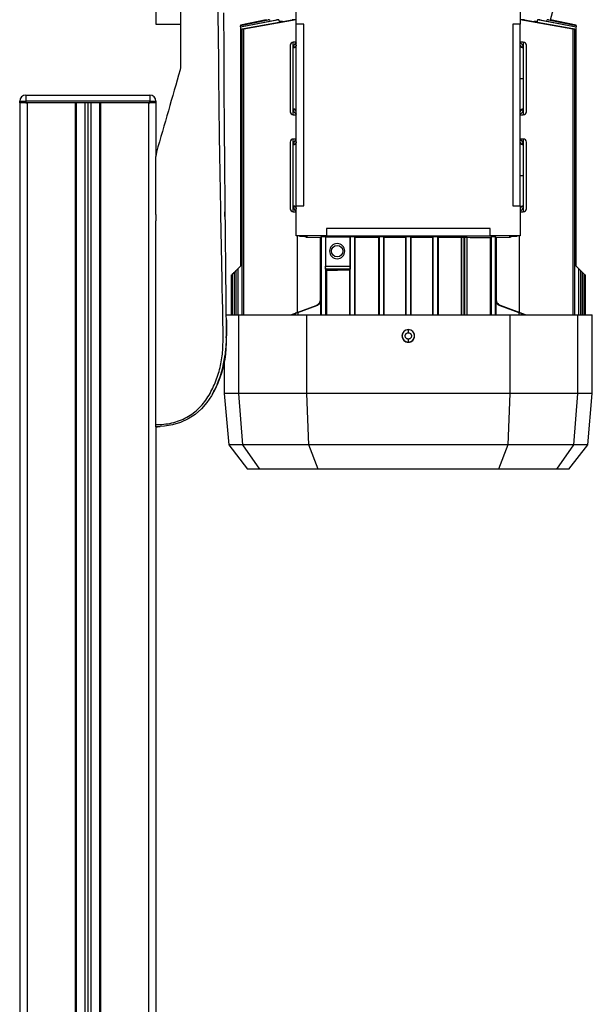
# Model space of a CAD drawing. Header units: millimetres. Extents: x 0 to 420, y 0 to 297.
# Tile 110 of 112: x 325.06 to 329.99, y 217 to 225.47. Entities that reach past the tile are written whole.
import ezdxf

# ---------------------------------------------------------------- set-up
doc = ezdxf.new("R2010")
doc.units = ezdxf.units.MM

msp = doc.modelspace()

# ---------------------------------------------------------------- linework, layer by layer
at = {"color": 7, "linetype": 'Continuous', "lineweight": 25}
for p, q in [((326.22954, 226.08349), (326.22954, 225.43235)), ((327.43807, 225.43235), (327.43807, 225.6928)), ((329.36546, 225.6928), (329.36546, 225.43235)), ((329.62468, 225.46946), (329.68452, 225.6928)), ((327.17885, 225.46946), (326.95621, 225.42214)), ((327.28891, 225.46946), (326.95622, 225.40425)), ((326.95622, 225.40675), (327.26748, 225.46946)), ((327.20593, 225.46946), (326.95622, 225.41754)), ((326.95622, 225.41884), (327.19664, 225.46946)), ((327.17908, 225.46946), (326.95622, 225.42211)), ((326.9857, 225.39235), (327.40285, 225.46946)), ((327.43807, 225.4686), (326.9857, 225.38879)), ((327.18002, 225.46596), (327.17908, 225.46946)), ((327.20593, 225.46946), (327.19664, 225.46946)), ((327.20593, 225.46946), (327.20917, 225.45772)), ((327.28891, 225.46946), (327.26748, 225.46946)), ((327.29331, 225.45465), (327.28891, 225.46946)), ((327.43807, 225.46946), (327.40285, 225.46946)), ((329.40068, 225.46946), (329.36546, 225.46946)), ((329.81782, 225.38879), (329.36546, 225.4686)), ((329.40068, 225.46946), (329.81782, 225.39235)), ((329.51461, 225.46946), (329.51021, 225.45465)), ((329.53604, 225.46946), (329.51461, 225.46946)), ((329.84731, 225.40425), (329.51461, 225.46946)), ((329.53604, 225.46946), (329.84731, 225.40675)), ((329.59436, 225.45772), (329.59759, 225.46946)), ((329.60688, 225.46946), (329.59759, 225.46946)), ((329.84731, 225.41754), (329.59759, 225.46946)), ((329.60688, 225.46946), (329.84731, 225.41884)), ((329.62445, 225.46946), (329.62351, 225.46596)), ((329.62445, 225.46946), (329.62468, 225.46946)), ((329.84731, 225.42211), (329.62445, 225.46946)), ((329.84731, 225.42214), (329.62468, 225.46946)), ((326.22954, 225.43235), (326.44033, 225.43235)), ((326.95622, 225.42211), (326.95622, 225.41884)), ((326.95622, 225.41884), (326.95622, 225.41754)), ((326.95622, 225.40675), (326.95622, 225.41754)), ((326.95622, 225.40675), (326.95622, 225.40425)), ((326.95622, 225.40425), (326.95622, 223.34868)), ((326.96783, 225.38725), (326.96783, 222.93194)), ((326.9857, 222.93194), (326.9857, 225.38879)), ((327.32016, 225.45465), (327.29331, 225.45465)), ((327.29331, 225.44921), (327.29331, 225.45465)), ((327.50318, 225.43235), (327.43807, 225.43235)), ((327.43807, 223.86959), (327.43807, 225.43235)), ((327.50318, 223.86959), (327.50318, 225.43235)), ((329.36546, 225.43235), (329.30034, 225.43235)), ((329.30034, 225.43235), (329.30034, 223.86959)), ((329.36546, 223.86959), (329.36546, 225.43235)), ((329.51021, 225.45465), (329.48403, 225.45465)), ((329.51021, 225.45465), (329.51021, 225.44921)), ((329.81782, 225.38879), (329.81782, 222.93194)), ((329.8357, 222.93194), (329.8357, 225.38725)), ((329.84731, 225.42211), (329.84731, 225.42214)), ((329.84731, 225.41884), (329.84731, 225.42211)), ((329.84731, 225.41754), (329.84731, 225.41884)), ((329.84731, 225.41754), (329.84731, 225.40675)), ((329.84731, 225.40425), (329.84731, 225.40675)), ((329.84731, 223.34868), (329.84731, 225.40425)), ((327.43807, 225.27607), (327.41202, 225.27607)), ((327.41202, 225.22779), (327.41202, 225.27607)), ((327.41202, 225.22779), (327.4121, 225.23037)), ((329.3915, 225.27607), (329.36546, 225.27607)), ((329.39143, 225.23037), (329.3915, 225.22779)), ((329.3915, 225.27607), (329.3915, 225.22779)), ((329.3915, 225.22779), (329.3915, 224.96352)), ((326.44033, 225.05848), (326.4373, 225.03694)), ((329.36546, 224.96352), (329.3915, 224.96352)), ((329.3915, 224.96352), (329.3915, 224.69954)), ((325.10934, 224.82027), (325.10934, 224.76818)), ((325.10934, 224.82027), (326.17722, 224.82027)), ((326.17722, 224.82027), (326.17722, 224.76818)), ((325.05725, 224.76818), (325.10934, 224.76818)), ((325.05725, 224.75515), (325.05725, 224.76818)), ((325.10934, 224.75515), (325.05725, 224.75515)), ((325.05747, 224.75515), (325.05747, 207.69512)), ((325.10934, 224.76818), (325.10934, 224.75515)), ((326.17722, 224.76818), (325.10934, 224.76818)), ((326.17722, 224.75515), (325.10934, 224.75515)), ((325.10934, 224.75515), (325.12259, 224.75515)), ((325.12259, 224.75515), (325.12259, 206.52305)), ((325.53542, 224.75515), (325.53542, 206.52305)), ((325.54193, 224.75515), (325.54193, 206.52305)), ((325.61746, 224.75515), (325.61746, 206.52305)), ((325.64351, 224.75515), (325.64351, 206.52305)), ((325.66955, 224.75515), (325.66955, 206.52305)), ((325.74508, 224.75515), (325.74508, 206.52305)), ((325.7516, 224.75515), (325.7516, 206.52305)), ((326.16442, 224.75515), (326.16442, 206.52305)), ((326.16442, 224.75515), (326.17722, 224.75515)), ((326.17722, 224.75515), (326.17722, 224.76818)), ((326.17722, 224.76818), (326.22931, 224.76818)), ((326.22931, 224.75515), (326.17722, 224.75515)), ((326.22931, 224.76818), (326.22931, 224.75515)), ((326.22931, 224.75515), (326.22954, 224.75515)), ((326.22954, 224.75515), (326.22954, 224.29863)), ((327.41212, 224.69667), (327.41202, 224.69954)), ((327.41202, 224.65097), (327.41202, 224.69954)), ((329.3915, 224.69954), (329.39141, 224.69667)), ((329.3915, 224.69954), (329.3915, 224.65097)), ((327.41202, 224.65097), (327.43807, 224.65097)), ((329.36546, 224.65097), (329.3915, 224.65097)), ((327.43807, 224.4426), (327.41202, 224.4426)), ((327.41202, 224.39435), (327.41202, 224.4426)), ((329.3915, 224.4426), (329.36546, 224.4426)), ((329.3915, 224.4426), (329.3915, 224.39435)), ((327.41202, 224.39435), (327.4121, 224.39691)), ((327.41202, 223.86558), (327.41202, 224.39435)), ((329.39143, 224.39691), (329.3915, 224.39435)), ((329.3915, 224.39435), (329.3915, 224.13005)), ((326.23458, 224.32997), (326.22954, 224.29407)), ((329.36546, 224.13005), (329.3915, 224.13005)), ((329.3915, 224.13005), (329.3915, 223.86558)), ((327.41209, 223.8632), (327.41202, 223.86558)), ((327.41202, 223.8175), (327.41202, 223.86558)), ((327.43807, 223.60914), (327.43807, 223.86959)), ((327.43807, 223.86959), (327.50318, 223.86959)), ((329.30034, 223.86959), (329.36546, 223.86959)), ((329.36546, 223.86959), (329.36546, 223.60914)), ((329.3915, 223.86558), (329.39144, 223.8632)), ((329.3915, 223.86558), (329.3915, 223.8175)), ((326.22954, 223.79513), (326.22954, 223.73896)), ((326.22954, 223.79513), (326.22954, 223.73896)), ((326.82392, 223.77717), (326.82346, 223.8175)), ((327.41202, 223.8175), (327.43807, 223.8175)), ((329.36546, 223.8175), (329.3915, 223.8175)), ((327.69852, 223.60914), (327.43807, 223.60914)), ((327.44811, 222.95235), (327.44811, 223.60914)), ((327.46411, 223.60722), (327.45448, 223.60914)), ((327.46411, 223.60914), (327.46411, 223.60722)), ((327.46411, 223.60722), (327.52225, 223.60546)), ((327.52844, 223.59904), (327.64334, 223.59557)), ((327.52923, 223.60501), (327.52923, 223.59904)), ((327.52923, 223.59904), (327.64337, 223.59559)), ((327.64256, 223.59559), (327.64256, 223.05958)), ((327.64337, 223.59559), (327.65165, 223.60294)), ((327.65165, 223.60294), (327.65165, 222.93194)), ((327.68771, 223.603), (327.90075, 223.603)), ((327.68771, 223.603), (327.68771, 223.34823)), ((327.69852, 223.67425), (327.69852, 223.60914)), ((329.105, 223.67425), (327.69852, 223.67425)), ((327.69852, 223.60914), (329.105, 223.60914)), ((327.90169, 223.60383), (327.90075, 223.603)), ((327.90075, 223.603), (327.90075, 223.34823)), ((327.90169, 222.93194), (327.90169, 223.60383)), ((327.94476, 223.59795), (327.93814, 223.60383)), ((327.93814, 223.60383), (327.93814, 222.93194)), ((327.94476, 222.93194), (327.94476, 223.59795)), ((328.14573, 223.59902), (328.15173, 223.60435)), ((328.14573, 223.59902), (328.14573, 222.93194)), ((328.15173, 223.60435), (328.15173, 222.93194)), ((328.19399, 223.59919), (328.18818, 223.60435)), ((328.18818, 223.60435), (328.18818, 222.93194)), ((328.19399, 223.59919), (328.3779, 223.59949)), ((328.19399, 222.93194), (328.19399, 223.59919)), ((328.38353, 223.60451), (328.3779, 223.59949)), ((328.3779, 223.59949), (328.3779, 222.93194)), ((328.38353, 222.93194), (328.38353, 223.60451)), ((328.42563, 223.59949), (328.41999, 223.60451)), ((328.41999, 223.60451), (328.41999, 222.93194)), ((328.42563, 223.59949), (328.60953, 223.59919)), ((328.42563, 222.93194), (328.42563, 223.59949)), ((328.61534, 223.60435), (328.60953, 223.59919)), ((328.60953, 223.59919), (328.60953, 222.93194)), ((328.61534, 222.93194), (328.61534, 223.60435)), ((328.6518, 223.60435), (328.65779, 223.59902)), ((328.6518, 223.60435), (328.6518, 222.93194)), ((328.65779, 223.59902), (328.65779, 222.93194)), ((328.86077, 223.59973), (328.85876, 223.59795)), ((328.85876, 223.59795), (328.85876, 222.93194)), ((328.86077, 222.93194), (328.86077, 223.59973)), ((328.88822, 223.60004), (328.879, 223.60004)), ((328.879, 223.60004), (328.879, 222.93194)), ((328.88822, 222.93194), (328.88822, 223.60004)), ((328.90889, 223.59757), (328.90645, 223.59973)), ((328.90645, 223.59973), (328.90645, 222.93194)), ((328.90889, 222.93194), (328.90889, 223.59757)), ((329.105, 223.60914), (329.105, 223.67425)), ((329.36546, 223.60914), (329.105, 223.60914)), ((329.10714, 223.59557), (329.11542, 223.60294)), ((329.10714, 223.59557), (329.10714, 222.93194)), ((329.11542, 223.60294), (329.11542, 222.93194)), ((329.15188, 223.60294), (329.16015, 223.59559)), ((329.15188, 222.93194), (329.15188, 223.60294)), ((329.16015, 223.59559), (329.2743, 223.59904)), ((329.16019, 223.59557), (329.27509, 223.59904)), ((329.16096, 223.05958), (329.16096, 223.59559)), ((329.2743, 223.59904), (329.2743, 223.60501)), ((329.28128, 223.60546), (329.33941, 223.60722)), ((329.34905, 223.60914), (329.33941, 223.60722)), ((329.33941, 223.60722), (329.33941, 223.60914)), ((329.35541, 223.60914), (329.35541, 222.95235)), ((326.93452, 223.32698), (326.95622, 223.34868)), ((327.68771, 223.34823), (327.90075, 223.34823)), ((329.84731, 223.34868), (329.869, 223.32698)), ((326.87808, 223.27054), (326.87808, 222.93194)), ((326.88696, 223.27942), (326.88696, 222.93194)), ((326.90484, 223.2973), (326.91665, 223.30911)), ((326.90484, 222.93194), (326.90484, 223.2973)), ((326.91665, 223.30911), (326.91665, 222.93194)), ((326.93452, 223.32698), (326.93452, 222.93194)), ((327.6881, 223.33529), (327.6881, 222.93194)), ((327.90025, 223.32219), (327.68854, 223.32219)), ((327.68854, 223.32219), (327.69639, 223.31521)), ((327.69639, 223.31521), (327.69639, 222.93194)), ((327.90025, 223.32219), (327.89464, 223.3172)), ((327.89464, 223.3172), (327.89464, 222.93194)), ((329.869, 222.93194), (329.869, 223.32698)), ((329.88688, 222.93194), (329.88688, 223.30911)), ((329.88688, 223.30911), (329.89869, 223.2973)), ((329.89869, 223.2973), (329.89869, 222.93194)), ((329.91656, 222.93194), (329.91656, 223.27942)), ((329.91656, 223.27942), (329.92544, 223.27054)), ((329.92544, 222.93194), (329.92544, 223.27054)), ((327.39205, 222.93194), (327.60819, 223.01063)), ((327.39317, 222.93194), (327.60948, 223.01063)), ((327.45186, 222.95154), (327.6143, 223.01063)), ((327.45186, 222.95189), (327.6132, 223.01063)), ((327.60948, 223.01063), (327.60819, 223.01063)), ((327.6132, 223.01063), (327.6143, 223.01063)), ((327.64378, 223.05958), (327.64256, 223.05958)), ((327.64859, 223.05958), (327.64747, 223.05958)), ((327.64859, 222.93194), (327.64859, 223.05958)), ((329.15606, 223.05958), (329.15493, 223.05958)), ((329.15493, 223.05958), (329.15493, 222.93194)), ((329.16096, 223.05958), (329.15975, 223.05958)), ((329.18923, 223.01063), (329.19032, 223.01063)), ((329.18923, 223.01063), (329.35167, 222.95154)), ((329.19032, 223.01063), (329.35167, 222.95189)), ((329.19533, 223.01063), (329.19404, 223.01063)), ((329.41035, 222.93194), (329.19404, 223.01063)), ((329.19533, 223.01063), (329.41147, 222.93194)), ((326.83649, 222.93194), (326.94218, 222.93194)), ((326.94218, 222.25475), (326.94218, 222.93194)), ((326.94218, 222.93194), (327.52714, 222.93194)), ((327.4276, 222.94289), (327.4276, 222.93194)), ((327.45186, 222.95154), (327.45186, 222.93194)), ((327.52714, 222.25475), (327.52714, 222.93194)), ((327.52714, 222.93194), (329.27639, 222.93194)), ((329.27639, 222.93194), (329.27639, 222.25475)), ((329.27639, 222.93194), (329.86134, 222.93194)), ((329.35167, 222.95154), (329.35167, 222.93194)), ((329.37592, 222.93194), (329.37592, 222.94289)), ((329.86134, 222.25475), (329.86134, 222.93194)), ((329.86134, 222.93194), (329.98535, 222.93194)), ((329.98535, 222.25475), (329.98535, 222.93194)), ((328.40176, 222.8028), (328.40176, 222.80393)), ((328.40176, 222.69531), (328.40176, 222.69644)), ((326.80686, 222.47849), (326.82676, 222.58772)), ((326.81817, 222.52685), (326.81817, 222.25475)), ((326.79164, 222.42594), (326.78836, 222.4143)), ((326.76521, 222.35061), (326.75849, 222.3329)), ((326.75851, 222.33289), (326.76197, 222.34309)), ((326.81817, 222.25475), (326.85698, 221.81118)), ((326.94218, 222.25475), (326.81817, 222.25475)), ((326.97706, 221.81118), (326.94218, 222.25475)), ((327.52714, 222.25475), (326.94218, 222.25475)), ((329.27639, 222.25475), (327.52714, 222.25475)), ((327.54626, 221.81118), (327.52714, 222.25475)), ((329.27639, 222.25475), (329.25726, 221.81118)), ((329.86134, 222.25475), (329.27639, 222.25475)), ((329.82646, 221.81118), (329.86134, 222.25475)), ((329.98535, 222.25475), (329.86134, 222.25475)), ((329.94654, 221.81118), (329.98535, 222.25475)), ((326.68515, 222.19942), (326.68529, 222.19933)), ((326.22954, 221.96369), (326.22954, 206.52305)), ((326.85698, 221.81118), (327.01916, 221.60361)), ((326.97706, 221.81118), (326.85698, 221.81118)), ((327.54626, 221.81118), (326.97706, 221.81118)), ((327.12316, 221.60361), (326.97706, 221.81118)), ((329.25726, 221.81118), (327.54626, 221.81118)), ((327.62599, 221.60361), (327.54626, 221.81118)), ((329.25726, 221.81118), (329.17754, 221.60361)), ((329.82646, 221.81118), (329.25726, 221.81118)), ((329.68037, 221.60361), (329.82646, 221.81118)), ((329.78437, 221.60361), (329.94654, 221.81118)), ((329.94654, 221.81118), (329.82646, 221.81118)), ((327.12316, 221.60361), (327.01916, 221.60361)), ((327.62599, 221.60361), (327.12316, 221.60361)), ((328.40176, 221.60361), (327.62599, 221.60361)), ((329.17754, 221.60361), (328.40176, 221.60361)), ((329.68037, 221.60361), (329.17754, 221.60361)), ((329.78437, 221.60361), (329.68037, 221.60361))]:
    msp.add_line(p, q, dxfattribs=at)
at = {"color": 7, "linetype": 'Continuous', "lineweight": 25, "flags": 128}
for points in [[(326.81114, 225.52905), (326.81257, 225.42213), (326.8137, 225.31884), (326.81447, 225.22907), (326.81504, 225.13913), (326.8154, 225.04962), (326.81556, 224.96096), (326.81555, 224.87134), (326.81688, 224.54357), (326.81953, 224.21569), (326.82272, 223.88843), (326.82572, 223.60969), (326.82893, 223.33028), (326.83236, 223.05008), (326.83488, 222.76444), (326.83395, 222.69655), (326.83123, 222.63319), (326.82459, 222.5656), (326.82198, 222.54819), (326.81777, 222.5246), (326.81336, 222.50357), (326.81207, 222.49796), (326.81171, 222.49638), (326.81159, 222.4959), (326.81155, 222.49572), (326.81154, 222.49567), (326.81153, 222.49565), (326.81153, 222.49564), (326.81153, 222.49563), (326.81153, 222.49563), (326.81153, 222.49563), (326.81153, 222.49563), (326.81153, 222.49563), (326.79326, 222.42857), (326.77158, 222.36542), (326.74221, 222.29719), (326.70723, 222.23288), (326.668, 222.17565), (326.62167, 222.12243), (326.56721, 222.0744), (326.50675, 222.03483), (326.4412, 222.00449), (326.37316, 221.98391), (326.30311, 221.97212), (326.22954, 221.96825)], [(326.82206, 223.9528), (326.82205, 223.9528), (326.82204, 223.9528)], [(327.5235, 223.60564), (327.52414, 223.60551), (327.52923, 223.60501)]]:
    msp.add_lwpolyline(points, dxfattribs=at)
at = {"color": 7, "linetype": 'Continuous', "lineweight": 25}
msp.add_circle((327.78968, 223.47891), 0.04884, dxfattribs=at)
for centre, radius, start, end in [((327.41202, 225.25003), 0.02605, 90, 180), ((327.41388, 225.252), 0.02429, 265.616525, 354.813599), ((329.38939, 225.25453), 0.02424, 189.271195, 274.829498), ((329.38965, 225.252), 0.02429, 185.186401, 274.383475), ((329.3915, 225.25003), 0.02605, 0, 90), ((325.10934, 224.76818), 0.05209, 90, 180), ((326.17722, 224.76818), 0.05209, 0, 90), ((327.41389, 224.67533), 0.02428, 5.221651, 94.408527), ((327.41419, 224.67253), 0.02423, 9.763048, 94.905229), ((329.38964, 224.67533), 0.02428, 85.591473, 174.778349), ((327.41202, 224.67702), 0.02605, 180, 270), ((329.3915, 224.67702), 0.02605, 270, 0), ((327.41202, 224.41656), 0.02605, 90, 180), ((329.3915, 224.41656), 0.02605, 0, 90), ((327.41388, 224.41857), 0.02429, 265.618942, 354.816996), ((329.38965, 224.41857), 0.02429, 185.183004, 274.381058), ((327.41387, 223.84135), 0.0243, 5.160485, 94.365021), ((329.38966, 223.84135), 0.0243, 85.634979, 174.839515), ((329.38942, 223.83903), 0.02425, 85.226006, 171.089412), ((327.41202, 223.84355), 0.02605, 180, 270), ((329.3915, 223.84355), 0.02605, 270, 0), ((327.78968, 223.47891), 0.06511, 90, 270), ((327.78968, 223.47891), 0.06511, 270, 90), ((328.40176, 222.74962), 0.05318, 90, 270), ((328.40176, 222.74962), 0.05318, 270, 90)]:
    msp.add_arc(centre, radius, start, end, dxfattribs=at)
for points, knots in [([(326.22954, 221.98659), (326.25264, 221.98717), (326.29857, 221.98831), (326.36688, 221.99961), (326.43309, 222.01915), (326.49576, 222.04803), (326.55335, 222.08577), (326.60472, 222.13124), (326.64952, 222.18317), (326.70055, 222.25867), (326.749, 222.36219), (326.7895, 222.49228), (326.80752, 222.62798), (326.80784, 222.84248), (326.80097, 223.13702), (326.79413, 223.51236), (326.78666, 223.90374), (326.77965, 224.31089), (326.77306, 224.73102), (326.77163, 225.06262), (326.76856, 225.30727), (326.76607, 225.46822), (326.76309, 225.62936), (326.7596, 225.79143), (326.75564, 225.95552), (326.7525, 226.06677), (326.75092, 226.12256)], [0, 0, 0, 0, 0.0154023, 0.0306186, 0.0458978, 0.0611515, 0.0763524, 0.0916759, 0.1069667, 0.1223964, 0.1531196, 0.1841395, 0.2146453, 0.2457555, 0.3295656, 0.4129092, 0.4960821, 0.5895924, 0.6838677, 0.7780859, 0.8151003, 0.8521196, 0.8891029, 0.926018, 0.9628961, 1, 1, 1, 1]), ([(326.44033, 226.12256), (326.44033, 226.07793), (326.44033, 225.98861), (326.44033, 225.81055), (326.44033, 225.58938), (326.44033, 225.32536), (326.44033, 225.14744), (326.44033, 225.05848)], [0, 0, 0, 0, 0.1226487, 0.2454767, 0.4957363, 0.7478713, 1, 1, 1, 1]), ([(326.9857, 225.38879), (326.98366, 225.38843), (326.97958, 225.38771), (326.97416, 225.38701), (326.97012, 225.38671), (326.96789, 225.38685), (326.96764, 225.38739), (326.96938, 225.38829), (326.97298, 225.38945), (326.97811, 225.39077), (326.98266, 225.39175), (326.98522, 225.39225), (326.9857, 225.39235)], [0, 0, 0, 0, 0.108956, 0.2179819, 0.3253129, 0.4309864, 0.5363406, 0.6427987, 0.7513303, 0.8620826, 0.9742574, 1, 1, 1, 1]), ([(329.81782, 225.39235), (329.81991, 225.39192), (329.82409, 225.39108), (329.82955, 225.38972), (329.83362, 225.38849), (329.83577, 225.3875), (329.83579, 225.38689), (329.83375, 225.38671), (329.82994, 225.38695), (329.8248, 225.38759), (329.82051, 225.38829), (329.81817, 225.38872), (329.81782, 225.38879)], [0, 0, 0, 0, 0.1120015, 0.2239803, 0.336314, 0.4475692, 0.5566441, 0.6634572, 0.7689145, 0.8744392, 0.9813822, 1, 1, 1, 1]), ([(327.43807, 225.26922), (327.43734, 225.26889), (327.43412, 225.26738), (327.42667, 225.26168), (327.41628, 225.25071), (327.41349, 225.23714), (327.4121, 225.23037)], [0, 0, 0, 0, 0.0534057, 0.238455, 0.6200393, 1, 1, 1, 1]), ([(327.4381, 225.25119), (327.43761, 225.24849), (327.4366, 225.24289), (327.4305, 225.23587), (327.4219, 225.23113), (327.41528, 225.23062), (327.4121, 225.23037)], [0, 0, 0, 0, 0.2407028, 0.5, 0.7592972, 1, 1, 1, 1]), ([(329.39143, 225.23037), (329.38999, 225.23712), (329.38714, 225.25058), (329.3766, 225.26281), (329.36852, 225.26703), (329.36546, 225.26863)], [0, 0, 0, 0, 0.3843684, 0.7667549, 1, 1, 1, 1]), ([(326.4373, 225.03694), (326.40385, 224.92028), (326.33684, 224.68659), (326.26871, 224.44897), (326.23458, 224.32997)], [0, 0, 0, 0, 0.4991859, 1, 1, 1, 1]), ([(327.41212, 224.69667), (327.41349, 224.69007), (327.41623, 224.67693), (327.42622, 224.66607), (327.43367, 224.66026), (327.4371, 224.65859), (327.43807, 224.65813)], [0, 0, 0, 0, 0.3744387, 0.7462677, 0.9290471, 1, 1, 1, 1]), ([(329.36541, 224.67601), (329.36591, 224.6787), (329.36696, 224.68427), (329.37306, 224.69124), (329.38164, 224.69594), (329.38823, 224.69643), (329.39141, 224.69667)], [0, 0, 0, 0, 0.2407676, 0.5, 0.7592324, 1, 1, 1, 1]), ([(329.36546, 224.65824), (329.36874, 224.66018), (329.37684, 224.66496), (329.38727, 224.67711), (329.39003, 224.69016), (329.39141, 224.69667)], [0, 0, 0, 0, 0.2549274, 0.6281941, 1, 1, 1, 1]), ([(327.43807, 224.43579), (327.43738, 224.43547), (327.43419, 224.43399), (327.42674, 224.4283), (327.41629, 224.41733), (327.41349, 224.4037), (327.4121, 224.39691)], [0, 0, 0, 0, 0.050933, 0.2361089, 0.6188758, 1, 1, 1, 1]), ([(327.4381, 224.41773), (327.43761, 224.41504), (327.4366, 224.40943), (327.4305, 224.40241), (327.4219, 224.39766), (327.41528, 224.39715), (327.4121, 224.39691)], [0, 0, 0, 0, 0.2406966, 0.5, 0.7593034, 1, 1, 1, 1]), ([(329.39143, 224.39691), (329.38824, 224.39715), (329.38162, 224.39766), (329.37302, 224.40241), (329.36693, 224.40943), (329.36591, 224.41504), (329.36542, 224.41773)], [0, 0, 0, 0, 0.2406966, 0.5, 0.7593034, 1, 1, 1, 1]), ([(329.39143, 224.39691), (329.38999, 224.40368), (329.38712, 224.4172), (329.37655, 224.42941), (329.36849, 224.43361), (329.36546, 224.43518)], [0, 0, 0, 0, 0.385769, 0.7691325, 1, 1, 1, 1]), ([(326.22954, 223.79513), (326.22954, 223.87835), (326.22954, 224.04499), (326.22954, 224.21098), (326.22954, 224.29407)], [0, 0, 0, 0, 0.4994117, 1, 1, 1, 1]), ([(327.41209, 223.8632), (327.41528, 223.86295), (327.42191, 223.86243), (327.43053, 223.85766), (327.43662, 223.8506), (327.43762, 223.84498), (327.4381, 223.84227)], [0, 0, 0, 0, 0.2406551, 0.5, 0.7593449, 1, 1, 1, 1]), ([(327.41209, 223.8632), (327.4136, 223.85615), (327.41664, 223.84205), (327.4275, 223.82995), (327.43542, 223.82609), (327.43807, 223.82481)], [0, 0, 0, 0, 0.3998514, 0.79963, 1, 1, 1, 1]), ([(329.36546, 223.82406), (329.36573, 223.82418), (329.36854, 223.82541), (329.37368, 223.82917), (329.38023, 223.83533), (329.38789, 223.84563), (329.39001, 223.85611), (329.39144, 223.8632)], [0, 0, 0, 0, 0.0203523, 0.207931, 0.4164794, 0.6051565, 1, 1, 1, 1]), ([(326.22954, 221.98659), (326.22954, 222.10292), (326.22954, 222.33587), (326.22954, 222.69253), (326.22954, 223.05517), (326.22954, 223.40503), (326.22954, 223.63366), (326.22954, 223.73896)], [0, 0, 0, 0, 0.2041389, 0.4087775, 0.6153735, 0.8228525, 1, 1, 1, 1]), ([(327.51215, 223.60577), (327.51442, 223.60395), (327.5194, 223.59997), (327.52577, 223.59937), (327.52923, 223.59904)], [0, 0, 0, 0, 0.456874, 1, 1, 1, 1]), ([(327.52225, 223.60546), (327.52427, 223.60539), (327.52831, 223.60525), (327.52892, 223.60509), (327.52923, 223.60501)], [0, 0, 0, 0, 0.4999951, 1, 1, 1, 1]), ([(327.65165, 223.60294), (327.65175, 223.60296), (327.65195, 223.60301), (327.65346, 223.60308), (327.65651, 223.60316), (327.66168, 223.60322), (327.66813, 223.60326), (327.67479, 223.60325), (327.68066, 223.6032), (327.6855, 223.60311), (327.68693, 223.60304), (327.68771, 223.603)], [0, 0, 0, 0, 0.0722077, 0.1444114, 0.2505563, 0.3791977, 0.5003766, 0.6231901, 0.750195, 0.8633844, 1, 1, 1, 1]), ([(327.90169, 223.60383), (327.9018, 223.60386), (327.90202, 223.6039), (327.90373, 223.60398), (327.90715, 223.60406), (327.91291, 223.60413), (327.91991, 223.60415), (327.92692, 223.60413), (327.93267, 223.60406), (327.93605, 223.60398), (327.93778, 223.6039), (327.93801, 223.60386), (327.93814, 223.60383)], [0, 0, 0, 0, 0.0721564, 0.14430905, 0.2504223, 0.37849592, 0.50001007, 0.62150644, 0.7495978, 0.85569771, 0.92312517, 1, 1, 1, 1]), ([(327.94476, 223.59795), (327.97774, 223.59816), (328.0434, 223.5986), (328.11172, 223.59888), (328.14573, 223.59902)], [0, 0, 0, 0, 0.5022112, 1, 1, 1, 1]), ([(328.15173, 223.60435), (328.15184, 223.60437), (328.15206, 223.60442), (328.15377, 223.6045), (328.15719, 223.60458), (328.16295, 223.60465), (328.16995, 223.60467), (328.17696, 223.60465), (328.18271, 223.60458), (328.18609, 223.6045), (328.18782, 223.60442), (328.18805, 223.60438), (328.18818, 223.60435)], [0, 0, 0, 0, 0.0721564, 0.1443091, 0.2504223, 0.3784972, 0.5000101, 0.6215065, 0.7495978, 0.8556998, 0.9231267, 1, 1, 1, 1]), ([(328.38353, 223.60451), (328.38365, 223.60453), (328.38387, 223.60458), (328.38558, 223.60465), (328.389, 223.60474), (328.39476, 223.6048), (328.40176, 223.60482), (328.40876, 223.6048), (328.41452, 223.60474), (328.41789, 223.60465), (328.41962, 223.60458), (328.41986, 223.60453), (328.41999, 223.60451)], [0, 0, 0, 0, 0.0721564, 0.1443091, 0.2504223, 0.3784969, 0.5000101, 0.6215064, 0.7495978, 0.8556992, 0.9231263, 1, 1, 1, 1]), ([(328.61534, 223.60435), (328.61545, 223.60437), (328.61568, 223.60442), (328.61739, 223.6045), (328.62081, 223.60458), (328.62657, 223.60465), (328.63357, 223.60467), (328.64057, 223.60465), (328.64633, 223.60458), (328.6497, 223.6045), (328.65143, 223.60442), (328.65167, 223.60438), (328.6518, 223.60435)], [0, 0, 0, 0, 0.0721564, 0.1443091, 0.2504223, 0.3784972, 0.5000101, 0.6215065, 0.7495978, 0.8556998, 0.9231267, 1, 1, 1, 1]), ([(328.65779, 223.59902), (328.6918, 223.59888), (328.76013, 223.5986), (328.82579, 223.59816), (328.85876, 223.59795)], [0, 0, 0, 0, 0.4977888, 1, 1, 1, 1]), ([(328.86077, 223.59973), (328.86088, 223.59976), (328.86111, 223.5998), (328.86281, 223.59988), (328.86624, 223.59996), (328.872, 223.60003), (328.8767, 223.60004), (328.879, 223.60004)], [0, 0, 0, 0, 0.1443058, 0.2886041, 0.5008345, 0.7569741, 1, 1, 1, 1]), ([(328.88822, 223.60004), (328.89052, 223.60004), (328.89523, 223.60003), (328.90098, 223.59996), (328.90436, 223.59988), (328.90608, 223.5998), (328.90632, 223.59976), (328.90645, 223.59973)], [0, 0, 0, 0, 0.2430174, 0.4991856, 0.7113962, 0.8462522, 1, 1, 1, 1]), ([(328.90889, 223.59757), (328.94296, 223.59728), (329.01174, 223.5967), (329.07515, 223.59595), (329.10714, 223.59557)], [0, 0, 0, 0, 0.4954798, 1, 1, 1, 1]), ([(329.11542, 223.60294), (329.11553, 223.60296), (329.11576, 223.60301), (329.11747, 223.60309), (329.12089, 223.60317), (329.12665, 223.60323), (329.13365, 223.60326), (329.14065, 223.60323), (329.14641, 223.60317), (329.14978, 223.60309), (329.15151, 223.60301), (329.15175, 223.60296), (329.15188, 223.60294)], [0, 0, 0, 0, 0.0721564, 0.1443091, 0.2504223, 0.3784963, 0.5000101, 0.6215064, 0.7495978, 0.8556983, 0.9231256, 1, 1, 1, 1]), ([(329.2743, 223.60501), (329.2746, 223.60509), (329.27522, 223.60525), (329.27926, 223.60539), (329.28128, 223.60546)], [0, 0, 0, 0, 0.5000049, 1, 1, 1, 1]), ([(329.2743, 223.59904), (329.2778, 223.59927), (329.28276, 223.59959), (329.28664, 223.60251), (329.28778, 223.60336)], [0, 0, 0, 0, 0.7065033, 1, 1, 1, 1]), ([(327.6881, 223.33529), (327.68802, 223.33733), (327.68785, 223.34141), (327.68776, 223.34595), (327.68771, 223.34823)], [0, 0, 0, 0, 0.4980589, 1, 1, 1, 1]), ([(327.90075, 223.34823), (327.90074, 223.34495), (327.90073, 223.33821), (327.90062, 223.32998), (327.90049, 223.32516), (327.90036, 223.3227), (327.90029, 223.32236), (327.90025, 223.32219)], [0, 0, 0, 0, 0.24299031, 0.49917601, 0.7111659, 0.84608079, 1, 1, 1, 1]), ([(326.87808, 223.27054), (326.87815, 223.27061), (326.87829, 223.27075), (326.87937, 223.27183), (326.88104, 223.2735), (326.88413, 223.27659), (326.88916, 223.28162), (326.89363, 223.28609), (326.89595, 223.28841)], [0, 0, 0, 0, 0.1029833, 0.2109789, 0.3245708, 0.4466426, 0.712835, 1, 1, 1, 1]), ([(326.88696, 223.27942), (326.88703, 223.27949), (326.88717, 223.27963), (326.88826, 223.28072), (326.88992, 223.28239), (326.89301, 223.28547), (326.89805, 223.29051), (326.90252, 223.29498), (326.90484, 223.2973)], [0, 0, 0, 0, 0.1029888, 0.2109787, 0.3245707, 0.4466425, 0.7128349, 1, 1, 1, 1]), ([(326.91665, 223.30911), (326.91672, 223.30918), (326.91685, 223.30932), (326.91794, 223.3104), (326.91961, 223.31207), (326.9227, 223.31516), (326.92773, 223.32019), (326.9322, 223.32466), (326.93452, 223.32698)], [0, 0, 0, 0, 0.1029833, 0.2109789, 0.3245708, 0.4466426, 0.712835, 1, 1, 1, 1]), ([(327.68854, 223.32219), (327.68848, 223.32248), (327.68838, 223.32304), (327.68826, 223.3265), (327.68816, 223.33062), (327.68812, 223.33383), (327.6881, 223.33529)], [0, 0, 0, 0, 0.3052483, 0.573727, 0.8053386, 1, 1, 1, 1]), ([(327.69639, 223.31521), (327.72838, 223.31558), (327.79178, 223.31633), (327.86056, 223.31691), (327.89464, 223.3172)], [0, 0, 0, 0, 0.5045202, 1, 1, 1, 1]), ([(329.869, 223.32698), (329.87132, 223.32466), (329.87579, 223.32019), (329.88082, 223.31516), (329.88391, 223.31207), (329.88558, 223.3104), (329.88667, 223.30932), (329.88681, 223.30918), (329.88688, 223.30911)], [0, 0, 0, 0, 0.2871654, 0.5533581, 0.675017, 0.7890208, 0.8969955, 1, 1, 1, 1]), ([(329.89869, 223.2973), (329.90101, 223.29498), (329.90548, 223.29051), (329.91051, 223.28548), (329.9136, 223.28239), (329.91527, 223.28072), (329.91636, 223.27963), (329.91649, 223.27949), (329.91656, 223.27942)], [0, 0, 0, 0, 0.2871654, 0.5533581, 0.675017, 0.7890208, 0.8969955, 1, 1, 1, 1]), ([(327.64378, 223.05958), (327.64332, 223.05436), (327.6424, 223.04374), (327.63516, 223.02967), (327.62427, 223.01764), (327.61462, 223.01307), (327.60948, 223.01063)], [0, 0, 0, 0, 0.2459352, 0.4999131, 0.7333574, 1, 1, 1, 1]), ([(327.6143, 223.01063), (327.61944, 223.01307), (327.62909, 223.01764), (327.63997, 223.02967), (327.64721, 223.04374), (327.64814, 223.05436), (327.64859, 223.05958)], [0, 0, 0, 0, 0.26664262, 0.5000869, 0.75406483, 1, 1, 1, 1]), ([(327.64256, 223.05958), (327.64228, 223.05529), (327.64168, 223.04647), (327.63812, 223.03888), (327.63629, 223.03499)], [0, 0, 0, 0, 0.4870594, 1, 1, 1, 1]), ([(329.15493, 223.05958), (329.15539, 223.05436), (329.15631, 223.04374), (329.16355, 223.02967), (329.17444, 223.01764), (329.18408, 223.01307), (329.18923, 223.01063)], [0, 0, 0, 0, 0.245939, 0.4999131, 0.7333691, 1, 1, 1, 1]), ([(329.19404, 223.01063), (329.1889, 223.01307), (329.17925, 223.01764), (329.16837, 223.02967), (329.16113, 223.04374), (329.1602, 223.05436), (329.15975, 223.05958)], [0, 0, 0, 0, 0.2666309, 0.5000869, 0.754061, 1, 1, 1, 1]), ([(329.16723, 223.03499), (329.1654, 223.03888), (329.16184, 223.04647), (329.16125, 223.05529), (329.16096, 223.05958)], [0, 0, 0, 0, 0.5129532, 1, 1, 1, 1]), ([(327.45186, 222.95189), (327.44868, 222.95073), (327.44236, 222.94843), (327.43431, 222.94546), (327.42977, 222.94376), (327.42791, 222.94304), (327.42745, 222.94283), (327.4279, 222.94297), (327.42976, 222.9436), (327.43431, 222.9452), (327.44237, 222.9481), (327.44868, 222.95039), (327.45186, 222.95154)], [0, 0, 0, 0, 0.1284584, 0.2549032, 0.3784155, 0.4394834, 0.5004019, 0.5611171, 0.6222716, 0.7455007, 0.8716644, 1, 1, 1, 1]), ([(329.35167, 222.95154), (329.35485, 222.95039), (329.36116, 222.9481), (329.36921, 222.9452), (329.37376, 222.9436), (329.37562, 222.94297), (329.37608, 222.94283), (329.37562, 222.94304), (329.37376, 222.94376), (329.36921, 222.94546), (329.36116, 222.94843), (329.35485, 222.95073), (329.35167, 222.95189)], [0, 0, 0, 0, 0.1283356, 0.2544993, 0.3777284, 0.4387091, 0.499598, 0.5603427, 0.6215845, 0.7450968, 0.8715416, 1, 1, 1, 1]), ([(326.71604, 222.25094), (326.73175, 222.28036), (326.76213, 222.33725), (326.79219, 222.42309), (326.81428, 222.50922), (326.82548, 222.57828), (326.83151, 222.63247), (326.83446, 222.66716), (326.83643, 222.69832), (326.83786, 222.72844), (326.83886, 222.75754), (326.83964, 222.78967), (326.84013, 222.82338), (326.84046, 222.85824), (326.84063, 222.87822), (326.84072, 222.88891)], [0, 0, 0, 0, 0.0987765, 0.1910352, 0.2693322, 0.3636134, 0.4011258, 0.4364783, 0.4769754, 0.5245182, 0.5802659, 0.6449363, 0.745799, 0.8640128, 1, 1, 1, 1]), ([(326.83443, 222.73173), (326.83541, 222.74578), (326.83842, 222.78906), (326.83944, 222.82828), (326.84012, 222.85477)], [0, 0, 0, 0, 0.3246795, 1, 1, 1, 1]), ([(328.40176, 222.80393), (328.39466, 222.80312), (328.38045, 222.80149), (328.36236, 222.78894), (328.35027, 222.77099), (328.34602, 222.74965), (328.35025, 222.72829), (328.36234, 222.71032), (328.38044, 222.69776), (328.39466, 222.69613), (328.40176, 222.69531)], [0, 0, 0, 0, 0.1249015, 0.2498991, 0.3749493, 0.4998859, 0.6247532, 0.7500504, 0.8750799, 1, 1, 1, 1]), ([(328.40176, 222.72246), (328.39919, 222.72268), (328.39338, 222.72316), (328.38633, 222.72684), (328.38103, 222.73174), (328.37752, 222.73683), (328.37516, 222.74294), (328.37432, 222.74962), (328.37516, 222.75631), (328.37752, 222.76241), (328.38103, 222.76751), (328.38633, 222.77241), (328.39338, 222.77608), (328.39919, 222.77657), (328.40176, 222.77678)], [0, 0, 0, 0, 0.0903184, 0.2045632, 0.2714199, 0.3439362, 0.4207855, 0.5, 0.5792145, 0.6560638, 0.7285801, 0.7954368, 0.9096816, 1, 1, 1, 1]), ([(328.40176, 222.69531), (328.40887, 222.69613), (328.42308, 222.69776), (328.44116, 222.71031), (328.45326, 222.72825), (328.45751, 222.74962), (328.45326, 222.77099), (328.44116, 222.78894), (328.42308, 222.80149), (328.40887, 222.80312), (328.40176, 222.80393)], [0, 0, 0, 0, 0.1249466, 0.2498886, 0.3748784, 0.4999711, 0.625097, 0.7501088, 0.8750589, 1, 1, 1, 1]), ([(328.40176, 222.8028), (328.40176, 222.80221), (328.40176, 222.80098), (328.40176, 222.79394), (328.40176, 222.78537), (328.40176, 222.77957), (328.40176, 222.77678)], [0, 0, 0, 0, 0.27080755, 0.56228828, 0.78919063, 1, 1, 1, 1]), ([(328.40176, 222.77678), (328.40433, 222.77657), (328.41014, 222.77608), (328.41719, 222.77241), (328.42249, 222.76751), (328.426, 222.76241), (328.42837, 222.75631), (328.4292, 222.74962), (328.42837, 222.74294), (328.426, 222.73683), (328.42249, 222.73174), (328.41719, 222.72684), (328.41014, 222.72316), (328.40433, 222.72268), (328.40176, 222.72246)], [0, 0, 0, 0, 0.09031842, 0.20456319, 0.27141989, 0.34393615, 0.4207855, 0.5, 0.5792145, 0.65606385, 0.72858011, 0.79543681, 0.90968158, 1, 1, 1, 1]), ([(328.40176, 222.72246), (328.40176, 222.71887), (328.40176, 222.7114), (328.40176, 222.70281), (328.40176, 222.69763), (328.40176, 222.69683), (328.40176, 222.69644)], [0, 0, 0, 0, 0.2708076, 0.5622883, 0.7891906, 1, 1, 1, 1]), ([(326.22954, 221.96825), (326.22954, 221.9685), (326.22954, 221.96901), (326.22954, 221.97299), (326.22954, 221.97888), (326.22954, 221.98402), (326.22954, 221.98659)], [0, 0, 0, 0, 0.2496754, 0.4993928, 0.749148, 1, 1, 1, 1]), ([(326.22954, 221.96825), (326.23966, 221.96824), (326.25195, 221.96822), (326.26411, 221.96989), (326.26626, 221.97018)], [0, 0, 0, 0, 0.8232896, 1, 1, 1, 1])]:
    msp.add_open_spline(points, degree=3, knots=knots, dxfattribs=at)
for points in [[(327.38597, 225.25003), (327.38597, 225.24896), (327.38597, 225.24683), (327.38597, 225.22979), (327.38597, 225.20331), (327.38597, 225.16741), (327.38597, 225.12372), (327.38597, 225.07387), (327.38597, 225.01978), (327.38597, 224.96352), (327.38597, 224.90727), (327.38597, 224.85317), (327.38597, 224.80332), (327.38597, 224.75964), (327.38597, 224.72373), (327.38597, 224.69725), (327.38597, 224.68022), (327.38597, 224.67808), (327.38597, 224.67702)], [(327.41202, 224.69954), (327.41202, 224.71519), (327.41202, 224.7465), (327.41202, 224.81159), (327.41202, 224.88507), (327.41202, 224.96379), (327.41202, 225.04249), (327.41202, 225.11591), (327.41202, 225.18093), (327.41202, 225.21217), (327.41202, 225.22779)], [(329.41755, 224.96352), (329.41755, 224.98227), (329.41755, 225.01978), (329.41755, 225.07387), (329.41755, 225.12372), (329.41755, 225.16741), (329.41755, 225.20331), (329.41755, 225.22979), (329.41755, 225.24683), (329.41755, 225.24896), (329.41755, 225.25003)], [(329.41755, 224.67702), (329.41755, 224.67808), (329.41755, 224.68022), (329.41755, 224.69725), (329.41755, 224.72373), (329.41755, 224.75964), (329.41755, 224.80332), (329.41755, 224.85317), (329.41755, 224.90727), (329.41755, 224.94477), (329.41755, 224.96352)], [(327.38597, 224.41656), (327.38597, 224.41549), (327.38597, 224.41336), (327.38597, 224.39632), (327.38597, 224.36984), (327.38597, 224.33394), (327.38597, 224.29026), (327.38597, 224.2404), (327.38597, 224.18631), (327.38597, 224.13005), (327.38597, 224.0738), (327.38597, 224.01971), (327.38597, 223.96985), (327.38597, 223.92617), (327.38597, 223.89026), (327.38597, 223.86378), (327.38597, 223.84675), (327.38597, 223.84462), (327.38597, 223.84355)], [(329.41755, 224.13005), (329.41755, 224.1488), (329.41755, 224.18631), (329.41755, 224.2404), (329.41755, 224.29026), (329.41755, 224.33394), (329.41755, 224.36984), (329.41755, 224.39632), (329.41755, 224.41336), (329.41755, 224.41549), (329.41755, 224.41656)], [(329.41755, 223.84355), (329.41755, 223.84462), (329.41755, 223.84675), (329.41755, 223.86378), (329.41755, 223.89026), (329.41755, 223.92617), (329.41755, 223.96985), (329.41755, 224.01971), (329.41755, 224.0738), (329.41755, 224.1113), (329.41755, 224.13005)], [(327.63629, 223.03499), (327.63273, 223.02963), (327.62562, 223.01892), (327.614, 223.01339), (327.60819, 223.01063)], [(327.6132, 223.01063), (327.61803, 223.01289), (327.62768, 223.0174), (327.63864, 223.02929), (327.64606, 223.04366), (327.647, 223.05427), (327.64747, 223.05958)], [(329.15606, 223.05958), (329.15653, 223.05427), (329.15746, 223.04366), (329.16488, 223.02929), (329.17585, 223.0174), (329.1855, 223.01289), (329.19032, 223.01063)], [(329.16723, 223.03499), (329.17079, 223.02963), (329.17791, 223.01892), (329.18952, 223.01339), (329.19533, 223.01063)]]:
    msp.add_open_spline(points, degree=3, dxfattribs=at)

doc.saveas('drawing.dxf')
